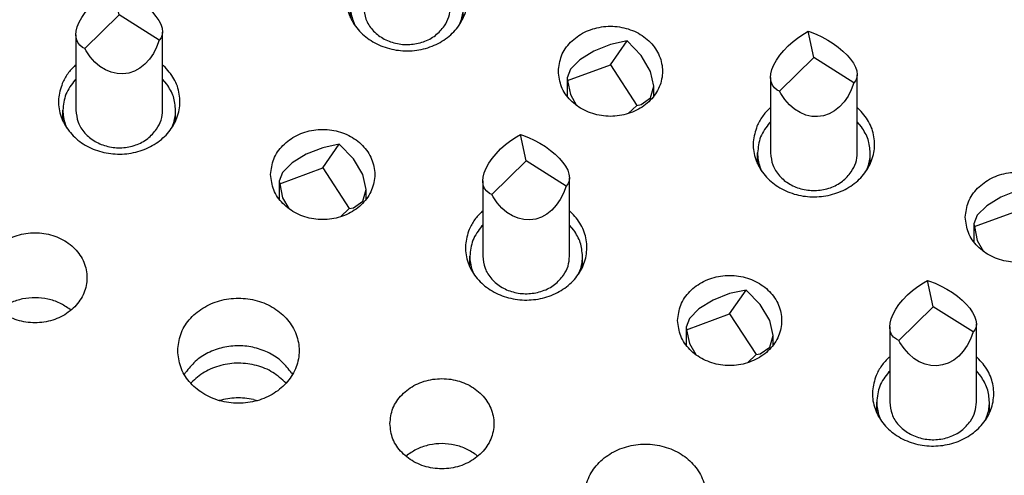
# Model space of a CAD drawing. Header units: inches. Extents: x -129 to 664, y -381 to 179.
# Tile 7 of 109: x -62 to -50, y -337 to -332. Entities that reach past the tile are written whole.
import ezdxf

# ---------------------------------------------------------------- set-up
doc = ezdxf.new("R2010")
doc.units = ezdxf.units.IN
doc.layers.add('1', color=7, linetype='Continuous')

# ---------------------------------------------------------------- blocks, each defined once
blk = doc.blocks.new('gnd_pogo_bot_1400-1715_2_9__216', base_point=(-50.777, -334.56))
at = {"color": 7, "linetype": 'Continuous'}
for p, q in [((-50.277, -333.997), (-50.085, -333.722)), ((-50.085, -333.722), (-50.277, -333.763)), ((-49.923, -333.89), (-50.085, -333.722)), ((-50.468, -333.839), (-50.63, -333.939)), ((-50.277, -333.763), (-50.468, -333.839)), ((-50.63, -333.939), (-50.739, -334.048)), ((-49.815, -334.073), (-49.923, -333.89)), ((-50.739, -334.048), (-50.777, -334.15)), ((-50.772, -334.179), (-50.277, -333.997)), ((-50.277, -333.997), (-49.972, -334.466)), ((-49.777, -334.245), (-49.815, -334.073)), ((-50.777, -334.15), (-50.777, -334.359)), ((-50.777, -334.15), (-50.772, -334.179)), ((-50.772, -334.179), (-50.739, -334.34)), ((-49.815, -334.38), (-49.777, -334.245)), ((-49.777, -334.359), (-49.777, -334.245)), ((-50.739, -334.34), (-50.669, -334.466)), ((-49.923, -334.456), (-49.815, -334.38)), ((-50.071, -334.56), (-49.972, -334.466)), ((-49.972, -334.466), (-49.923, -334.456))]:
    blk.add_line(p, q, dxfattribs=at)
blk = doc.blocks.new('gnd_pogo_bot_1400-1715_2_8__217', base_point=(-55.47, -332.877))
at = {"color": 7, "linetype": 'Continuous'}
for p, q in [((-54.97, -332.314), (-54.779, -332.039)), ((-54.779, -332.039), (-54.97, -332.079)), ((-54.616, -332.206), (-54.779, -332.039)), ((-55.161, -332.155), (-55.324, -332.256)), ((-54.97, -332.079), (-55.161, -332.155)), ((-55.324, -332.256), (-55.432, -332.365)), ((-54.508, -332.39), (-54.616, -332.206)), ((-55.432, -332.365), (-55.47, -332.466)), ((-55.466, -332.495), (-54.97, -332.314)), ((-54.97, -332.314), (-54.666, -332.782)), ((-54.47, -332.562), (-54.508, -332.39)), ((-55.47, -332.466), (-55.47, -332.675)), ((-55.47, -332.466), (-55.466, -332.495)), ((-55.466, -332.495), (-55.432, -332.656)), ((-54.508, -332.696), (-54.47, -332.562)), ((-54.47, -332.675), (-54.47, -332.562)), ((-55.432, -332.656), (-55.362, -332.782)), ((-54.616, -332.772), (-54.508, -332.696)), ((-54.764, -332.877), (-54.666, -332.782)), ((-54.666, -332.782), (-54.616, -332.772))]:
    blk.add_line(p, q, dxfattribs=at)
blk = doc.blocks.new('gnd_pogo_bot_1400-1715_2_4__221', base_point=(-54.095, -335.751))
at = {"color": 7, "linetype": 'Continuous'}
for p, q in [((-53.595, -334.953), (-53.787, -335.029)), ((-53.595, -335.188), (-53.404, -334.913)), ((-53.404, -334.913), (-53.595, -334.953)), ((-53.242, -335.08), (-53.404, -334.913)), ((-53.787, -335.029), (-53.949, -335.13)), ((-53.133, -335.264), (-53.242, -335.08)), ((-54.091, -335.369), (-53.595, -335.188)), ((-53.949, -335.13), (-54.057, -335.239)), ((-53.595, -335.188), (-53.291, -335.656)), ((-54.057, -335.239), (-54.095, -335.34)), ((-54.095, -335.34), (-54.095, -335.549)), ((-54.095, -335.34), (-54.091, -335.369)), ((-53.095, -335.436), (-53.133, -335.264)), ((-54.091, -335.369), (-54.057, -335.53)), ((-53.133, -335.57), (-53.095, -335.436)), ((-53.095, -335.549), (-53.095, -335.436)), ((-54.057, -335.53), (-53.987, -335.656)), ((-53.242, -335.646), (-53.133, -335.57)), ((-53.389, -335.751), (-53.291, -335.656)), ((-53.291, -335.656), (-53.242, -335.646))]:
    blk.add_line(p, q, dxfattribs=at)
blk = doc.blocks.new('gnd_pogo_bot_1400-1715_2_3__222', base_point=(-58.789, -334.067))
at = {"color": 7, "linetype": 'Continuous'}
for p, q in [((-58.289, -333.27), (-58.48, -333.346)), ((-58.289, -333.504), (-58.097, -333.229)), ((-58.097, -333.229), (-58.289, -333.27)), ((-57.935, -333.397), (-58.097, -333.229)), ((-58.48, -333.346), (-58.642, -333.446)), ((-57.827, -333.58), (-57.935, -333.397)), ((-58.784, -333.686), (-58.289, -333.504)), ((-58.642, -333.446), (-58.751, -333.555)), ((-58.289, -333.504), (-57.984, -333.973)), ((-58.751, -333.555), (-58.789, -333.657)), ((-57.789, -333.752), (-57.827, -333.58)), ((-58.789, -333.657), (-58.789, -333.866)), ((-58.789, -333.657), (-58.784, -333.686)), ((-58.784, -333.686), (-58.751, -333.847)), ((-57.827, -333.887), (-57.789, -333.752)), ((-57.789, -333.866), (-57.789, -333.752)), ((-58.751, -333.847), (-58.681, -333.972)), ((-58.083, -334.067), (-57.984, -333.973)), ((-57.984, -333.973), (-57.935, -333.963)), ((-57.935, -333.963), (-57.827, -333.887))]:
    blk.add_line(p, q, dxfattribs=at)
blk = doc.blocks.new('ground_pin_set_2__224', base_point=(-64.857, -337.434))
for name, p in [('gnd_pogo_bot_1400-1715_2_8__217', (-55.47, -332.877)), ('gnd_pogo_bot_1400-1715_2_3__222', (-58.789, -334.067)), ('gnd_pogo_bot_1400-1715_2_9__216', (-50.777, -334.56)), ('gnd_pogo_bot_1400-1715_2_4__221', (-54.095, -335.751))]:
    blk.add_blockref(name, p)
blk = doc.blocks.new('insulator_top2_E7018-25457__230', base_point=(-87.509, -353.663))
at = {"color": 7, "linetype": 'Continuous'}
for p, q in [((-61.143, -332.32), (-61.135, -332.314)), ((-60.135, -332.314), (-60.123, -332.325)), ((-53.131, -332.813), (-53.123, -332.807)), ((-52.123, -332.807), (-52.111, -332.818)), ((-56.449, -334.004), (-56.442, -333.997)), ((-55.442, -333.998), (-55.43, -334.008)), ((-61.203, -335.136), (-61.192, -335.145)), ((-51.756, -335.687), (-51.749, -335.681)), ((-50.749, -335.681), (-50.736, -335.692)), ((-59.884, -335.887), (-59.87, -335.863)), ((-58.648, -335.868), (-58.637, -335.887)), ((-57.329, -336.829), (-57.314, -336.816)), ((-56.51, -336.82), (-56.499, -336.829))]:
    blk.add_line(p, q, dxfattribs=at)
for points, knots in [([(-57.974, -331.338), (-57.992, -331.397), (-58.029, -331.515), (-58.003, -331.705), (-57.918, -331.876), (-57.777, -332.016), (-57.595, -332.113), (-57.39, -332.159), (-57.178, -332.151), (-56.978, -332.088), (-56.808, -331.977), (-56.682, -331.825), (-56.615, -331.646), (-56.614, -331.458), (-56.676, -331.276), (-56.761, -331.182), (-56.804, -331.134)], [0, 0, 0, 0, 0.184237, 0.367591, 0.555318, 0.750852, 0.954639, 1.164291, 1.37558, 1.583791, 1.785137, 1.978036, 2.163905, 2.34694, 2.532535, 2.724999, 2.724999, 2.724999, 2.724999]), ([(-55.57, -332.389), (-55.563, -332.45), (-55.548, -332.574), (-55.435, -332.733), (-55.273, -332.85), (-55.075, -332.911), (-54.865, -332.911), (-54.668, -332.85), (-54.504, -332.733), (-54.396, -332.574), (-54.357, -332.389), (-54.396, -332.204), (-54.504, -332.044), (-54.668, -331.928), (-54.865, -331.867), (-55.075, -331.867), (-55.273, -331.928), (-55.435, -332.044), (-55.548, -332.204), (-55.563, -332.328), (-55.57, -332.389)], [0, 0, 0, 0, 0.181365, 0.369194, 0.566516, 0.771824, 0.980202, 1.18551, 1.382833, 1.570662, 1.752027, 1.933392, 2.121221, 2.318543, 2.523851, 2.732229, 2.937537, 3.134859, 3.322688, 3.504053, 3.504053, 3.504053, 3.504053]), ([(-61.292, -332.529), (-61.311, -332.588), (-61.348, -332.706), (-61.322, -332.895), (-61.236, -333.066), (-61.095, -333.207), (-60.914, -333.304), (-60.708, -333.35), (-60.496, -333.341), (-60.297, -333.279), (-60.126, -333.167), (-60.001, -333.016), (-59.934, -332.837), (-59.932, -332.649), (-59.994, -332.467), (-60.08, -332.372), (-60.123, -332.325)], [0, 0, 0, 0, 0.184237, 0.367591, 0.555318, 0.750852, 0.954639, 1.16429, 1.375579, 1.58379, 1.785136, 1.978035, 2.163904, 2.346939, 2.532534, 2.724997, 2.724997, 2.724997, 2.724997]), ([(-61.143, -332.32), (-61.174, -332.351), (-61.235, -332.413), (-61.273, -332.49), (-61.292, -332.529)], [0, 0, 0, 0, 0.1309208, 0.2582691, 0.2582691, 0.2582691, 0.2582691]), ([(-53.28, -333.022), (-53.299, -333.081), (-53.336, -333.199), (-53.31, -333.388), (-53.224, -333.56), (-53.083, -333.7), (-52.902, -333.797), (-52.696, -333.843), (-52.484, -333.834), (-52.285, -333.772), (-52.114, -333.66), (-51.989, -333.509), (-51.922, -333.33), (-51.92, -333.142), (-51.982, -332.96), (-52.068, -332.866), (-52.111, -332.818)], [0, 0, 0, 0, 0.184237, 0.367591, 0.555318, 0.750852, 0.954639, 1.164291, 1.37558, 1.583791, 1.785137, 1.978036, 2.163905, 2.34694, 2.532535, 2.724999, 2.724999, 2.724999, 2.724999]), ([(-53.131, -332.813), (-53.162, -332.844), (-53.223, -332.906), (-53.261, -332.983), (-53.28, -333.022)], [0, 0, 0, 0, 0.1309206, 0.2582688, 0.2582688, 0.2582688, 0.2582688]), ([(-58.889, -333.579), (-58.881, -333.64), (-58.866, -333.764), (-58.753, -333.924), (-58.591, -334.04), (-58.393, -334.102), (-58.184, -334.102), (-57.986, -334.04), (-57.823, -333.924), (-57.714, -333.764), (-57.676, -333.579), (-57.714, -333.395), (-57.823, -333.235), (-57.986, -333.118), (-58.184, -333.057), (-58.393, -333.057), (-58.591, -333.118), (-58.753, -333.235), (-58.866, -333.395), (-58.881, -333.519), (-58.889, -333.579)], [0, 0, 0, 0, 0.181365, 0.369194, 0.566516, 0.771824, 0.980202, 1.18551, 1.382833, 1.570662, 1.752027, 1.933392, 2.121221, 2.318543, 2.523851, 2.732229, 2.937537, 3.134859, 3.322688, 3.504053, 3.504053, 3.504053, 3.504053]), ([(-50.877, -334.072), (-50.869, -334.133), (-50.854, -334.257), (-50.741, -334.417), (-50.579, -334.533), (-50.381, -334.595), (-50.172, -334.595), (-49.974, -334.533), (-49.811, -334.417), (-49.702, -334.257), (-49.664, -334.072), (-49.702, -333.888), (-49.811, -333.728), (-49.974, -333.612), (-50.172, -333.55), (-50.381, -333.55), (-50.579, -333.612), (-50.741, -333.728), (-50.854, -333.888), (-50.869, -334.012), (-50.877, -334.072)], [0, 0, 0, 0, 0.181365, 0.369194, 0.566516, 0.771824, 0.980202, 1.18551, 1.382833, 1.570662, 1.752027, 1.933392, 2.121221, 2.318543, 2.523851, 2.732229, 2.937537, 3.134859, 3.322688, 3.504053, 3.504053, 3.504053, 3.504053]), ([(-56.599, -334.212), (-56.618, -334.271), (-56.655, -334.39), (-56.629, -334.579), (-56.543, -334.75), (-56.402, -334.89), (-56.221, -334.987), (-56.015, -335.033), (-55.803, -335.025), (-55.603, -334.962), (-55.433, -334.851), (-55.308, -334.699), (-55.24, -334.52), (-55.239, -334.332), (-55.301, -334.15), (-55.386, -334.056), (-55.43, -334.008)], [0, 0, 0, 0, 0.184237, 0.367591, 0.555318, 0.750852, 0.954639, 1.16429, 1.375579, 1.58379, 1.785136, 1.978035, 2.163904, 2.346939, 2.532534, 2.724997, 2.724997, 2.724997, 2.724997]), ([(-56.449, -334.004), (-56.48, -334.035), (-56.542, -334.096), (-56.58, -334.174), (-56.599, -334.212)], [0, 0, 0, 0, 0.1309208, 0.258269, 0.258269, 0.258269, 0.258269]), ([(-62.207, -334.77), (-62.2, -334.831), (-62.185, -334.954), (-62.072, -335.114), (-61.91, -335.231), (-61.712, -335.292), (-61.503, -335.292), (-61.305, -335.231), (-61.142, -335.114), (-61.033, -334.954), (-60.995, -334.77), (-61.033, -334.585), (-61.142, -334.425), (-61.305, -334.309), (-61.503, -334.248), (-61.712, -334.248), (-61.91, -334.309), (-62.072, -334.425), (-62.185, -334.585), (-62.2, -334.709), (-62.207, -334.77)], [0, 0, 0, 0, 0.181365, 0.369194, 0.566516, 0.771824, 0.980202, 1.18551, 1.382833, 1.570662, 1.752027, 1.933392, 2.121221, 2.318543, 2.523851, 2.732229, 2.937537, 3.134859, 3.322688, 3.504053, 3.504053, 3.504053, 3.504053]), ([(-54.195, -335.263), (-54.188, -335.324), (-54.173, -335.448), (-54.06, -335.607), (-53.898, -335.724), (-53.7, -335.785), (-53.491, -335.785), (-53.293, -335.724), (-53.13, -335.607), (-53.021, -335.448), (-52.983, -335.263), (-53.021, -335.078), (-53.13, -334.919), (-53.293, -334.802), (-53.491, -334.741), (-53.7, -334.741), (-53.898, -334.802), (-54.06, -334.919), (-54.173, -335.078), (-54.188, -335.202), (-54.195, -335.263)], [0, 0, 0, 0, 0.181365, 0.369194, 0.566516, 0.771824, 0.980202, 1.18551, 1.382833, 1.570662, 1.752027, 1.933392, 2.121221, 2.318543, 2.523851, 2.732229, 2.937537, 3.134859, 3.322688, 3.504053, 3.504053, 3.504053, 3.504053]), ([(-61.203, -335.136), (-61.242, -335.11), (-61.32, -335.056), (-61.459, -335.012), (-61.604, -334.995), (-61.75, -335.01), (-61.889, -335.053), (-61.968, -335.106), (-62.007, -335.132)], [0, 0, 0, 0, 0.1402464, 0.2843157, 0.4305324, 0.5767944, 0.7209909, 0.8614207, 0.8614207, 0.8614207, 0.8614207]), ([(-59.961, -335.612), (-59.954, -335.675), (-59.94, -335.805), (-59.833, -335.977), (-59.675, -336.112), (-59.478, -336.198), (-59.261, -336.228), (-59.043, -336.198), (-58.846, -336.112), (-58.688, -335.977), (-58.585, -335.805), (-58.549, -335.612), (-58.585, -335.418), (-58.688, -335.246), (-58.846, -335.111), (-59.043, -335.025), (-59.261, -334.996), (-59.478, -335.025), (-59.675, -335.111), (-59.833, -335.246), (-59.94, -335.418), (-59.954, -335.548), (-59.961, -335.612)], [0, 0, 0, 0, 0.190439, 0.386512, 0.591376, 0.804667, 1.023004, 1.241341, 1.454632, 1.659496, 1.855569, 2.046008, 2.236447, 2.43252, 2.637384, 2.850675, 3.069012, 3.287349, 3.50064, 3.705504, 3.901578, 4.092016, 4.092016, 4.092016, 4.092016]), ([(-58.648, -335.868), (-58.683, -335.823), (-58.753, -335.731), (-58.902, -335.633), (-59.073, -335.57), (-59.257, -335.548), (-59.441, -335.569), (-59.613, -335.63), (-59.763, -335.727), (-59.835, -335.818), (-59.87, -335.863)], [0, 0, 0, 0, 0.169498, 0.345491, 0.526995, 0.711654, 0.896376, 1.078052, 1.254285, 1.42403, 1.42403, 1.42403, 1.42403]), ([(-51.906, -335.896), (-51.924, -335.955), (-51.961, -336.073), (-51.935, -336.262), (-51.85, -336.434), (-51.709, -336.574), (-51.527, -336.671), (-51.322, -336.717), (-51.11, -336.708), (-50.91, -336.646), (-50.74, -336.534), (-50.614, -336.383), (-50.547, -336.204), (-50.546, -336.016), (-50.608, -335.834), (-50.693, -335.74), (-50.736, -335.692)], [0, 0, 0, 0, 0.184237, 0.367591, 0.555318, 0.750852, 0.954639, 1.16429, 1.375579, 1.58379, 1.785136, 1.978035, 2.163904, 2.346939, 2.532534, 2.724997, 2.724997, 2.724997, 2.724997]), ([(-51.756, -335.687), (-51.787, -335.718), (-51.848, -335.78), (-51.887, -335.858), (-51.906, -335.896)], [0, 0, 0, 0, 0.1309208, 0.258269, 0.258269, 0.258269, 0.258269]), ([(-57.514, -336.453), (-57.507, -336.514), (-57.492, -336.638), (-57.379, -336.798), (-57.217, -336.914), (-57.019, -336.976), (-56.809, -336.976), (-56.612, -336.914), (-56.448, -336.798), (-56.34, -336.638), (-56.301, -336.453), (-56.34, -336.269), (-56.448, -336.109), (-56.612, -335.992), (-56.809, -335.931), (-57.019, -335.931), (-57.217, -335.992), (-57.379, -336.109), (-57.492, -336.269), (-57.507, -336.393), (-57.514, -336.453)], [0, 0, 0, 0, 0.181365, 0.369194, 0.566516, 0.771824, 0.980202, 1.18551, 1.382833, 1.570662, 1.752027, 1.933392, 2.121221, 2.318543, 2.523851, 2.732229, 2.937537, 3.134859, 3.322688, 3.504053, 3.504053, 3.504053, 3.504053]), ([(-56.51, -336.82), (-56.548, -336.793), (-56.627, -336.739), (-56.765, -336.695), (-56.911, -336.678), (-57.057, -336.694), (-57.195, -336.737), (-57.275, -336.79), (-57.314, -336.816)], [0, 0, 0, 0, 0.1402466, 0.2843162, 0.4305332, 0.5767955, 0.7209924, 0.8614224, 0.8614224, 0.8614224, 0.8614224]), ([(-55.267, -337.295), (-55.261, -337.359), (-55.247, -337.489), (-55.139, -337.661), (-54.982, -337.796), (-54.785, -337.882), (-54.567, -337.911), (-54.35, -337.882), (-54.153, -337.796), (-53.995, -337.661), (-53.891, -337.489), (-53.856, -337.295), (-53.891, -337.102), (-53.995, -336.929), (-54.153, -336.794), (-54.35, -336.709), (-54.567, -336.679), (-54.785, -336.709), (-54.982, -336.794), (-55.139, -336.929), (-55.247, -337.102), (-55.261, -337.231), (-55.267, -337.295)], [0, 0, 0, 0, 0.190439, 0.386512, 0.591376, 0.804667, 1.023004, 1.241341, 1.454632, 1.659496, 1.855569, 2.046008, 2.236447, 2.43252, 2.637384, 2.850675, 3.069012, 3.287349, 3.50064, 3.705504, 3.901578, 4.092016, 4.092016, 4.092016, 4.092016])]:
    blk.add_open_spline(points, degree=3, knots=knots, dxfattribs=at)
blk = doc.blocks.new('sig_pogo_1400-2142_13_41_3__232', base_point=(-51.899, -336.648))
at = {"color": 7, "linetype": 'Continuous'}
for p, q in [((-51.486, -334.918), (-51.424, -334.87)), ((-51.424, -334.87), (-51.359, -334.827)), ((-51.359, -334.827), (-51.314, -334.8)), ((-51.249, -335.105), (-51.314, -334.8)), ((-51.314, -334.8), (-51.291, -334.808)), ((-51.291, -334.808), (-51.223, -334.834)), ((-51.223, -334.834), (-51.155, -334.866)), ((-51.155, -334.866), (-51.089, -334.902)), ((-51.596, -335.023), (-51.544, -334.969)), ((-51.544, -334.969), (-51.486, -334.918)), ((-51.089, -334.902), (-51.026, -334.941)), ((-51.026, -334.941), (-50.967, -334.984)), ((-50.967, -334.984), (-50.914, -335.029)), ((-51.68, -335.134), (-51.642, -335.078)), ((-51.645, -335.493), (-51.249, -335.105)), ((-51.642, -335.078), (-51.596, -335.023)), ((-50.787, -335.395), (-51.249, -335.105)), ((-50.914, -335.029), (-50.866, -335.076)), ((-50.866, -335.076), (-50.826, -335.122)), ((-51.732, -335.243), (-51.711, -335.189)), ((-51.711, -335.189), (-51.68, -335.134)), ((-50.826, -335.122), (-50.794, -335.169)), ((-50.794, -335.169), (-50.77, -335.214)), ((-50.77, -335.214), (-50.755, -335.258)), ((-51.749, -335.335), (-51.745, -335.294)), ((-51.749, -335.335), (-51.749, -336.205)), ((-51.743, -335.385), (-51.749, -335.335)), ((-51.745, -335.294), (-51.732, -335.243)), ((-50.752, -335.335), (-50.765, -335.368)), ((-50.755, -335.258), (-50.749, -335.303)), ((-50.749, -335.303), (-50.752, -335.335)), ((-50.749, -336.205), (-50.749, -335.303)), ((-51.728, -335.423), (-51.743, -335.385)), ((-51.704, -335.455), (-51.728, -335.423)), ((-51.671, -335.48), (-51.704, -335.455)), ((-50.787, -335.395), (-50.817, -335.477)), ((-50.765, -335.368), (-50.787, -335.395)), ((-51.645, -335.493), (-51.671, -335.48)), ((-51.631, -335.518), (-51.645, -335.493)), ((-51.584, -335.588), (-51.631, -335.518)), ((-50.856, -335.551), (-50.901, -335.617)), ((-50.817, -335.477), (-50.856, -335.551)), ((-51.53, -335.649), (-51.584, -335.588)), ((-51.471, -335.7), (-51.53, -335.649)), ((-50.953, -335.673), (-51.011, -335.719)), ((-50.901, -335.617), (-50.953, -335.673)), ((-51.408, -335.74), (-51.471, -335.7)), ((-51.342, -335.768), (-51.408, -335.74)), ((-51.274, -335.783), (-51.342, -335.768)), ((-51.206, -335.786), (-51.274, -335.783)), ((-51.139, -335.776), (-51.206, -335.786)), ((-51.073, -335.754), (-51.139, -335.776)), ((-51.011, -335.719), (-51.073, -335.754)), ((-51.749, -335.846), (-51.76, -335.857)), ((-50.699, -335.904), (-50.749, -335.845)), ((-51.899, -336.33), (-51.899, -336.205)), ((-50.599, -336.329), (-50.599, -336.205)), ((-50.644, -336.409), (-50.62, -336.347)), ((-51.872, -336.366), (-51.851, -336.413))]:
    blk.add_line(p, q, dxfattribs=at)
for points, knots in [([(-51.76, -335.857), (-51.8, -335.909), (-51.879, -336.012), (-51.892, -336.141), (-51.899, -336.205)], [0, 0, 0, 0, 0.1935531, 0.3809583, 0.3809583, 0.3809583, 0.3809583]), ([(-50.599, -336.205), (-50.603, -336.151), (-50.613, -336.043), (-50.67, -335.951), (-50.699, -335.904)], [0, 0, 0, 0, 0.1585784, 0.3210088, 0.3210088, 0.3210088, 0.3210088]), ([(-51.899, -336.205), (-51.898, -336.232), (-51.895, -336.287), (-51.879, -336.339), (-51.872, -336.366)], [0, 0, 0, 0, 0.0816944, 0.1639494, 0.1639494, 0.1639494, 0.1639494]), ([(-51.749, -336.205), (-51.743, -336.252), (-51.733, -336.348), (-51.65, -336.475), (-51.53, -336.572), (-51.38, -336.63), (-51.218, -336.645), (-51.059, -336.613), (-50.916, -336.541), (-50.85, -336.462), (-50.817, -336.423)], [0, 0, 0, 0, 0.141386, 0.287254, 0.439971, 0.598978, 0.761314, 0.922843, 1.079706, 1.229734, 1.229734, 1.229734, 1.229734]), ([(-50.817, -336.423), (-50.797, -336.389), (-50.758, -336.321), (-50.752, -336.243), (-50.749, -336.205)], [0, 0, 0, 0, 0.1170727, 0.2316645, 0.2316645, 0.2316645, 0.2316645]), ([(-50.62, -336.347), (-50.614, -336.324), (-50.601, -336.277), (-50.6, -336.229), (-50.599, -336.205)], [0, 0, 0, 0, 0.0724708, 0.1445545, 0.1445545, 0.1445545, 0.1445545])]:
    blk.add_open_spline(points, degree=3, knots=knots, dxfattribs=at)
blk = doc.blocks.new('sig_pogo_1400-2142_13_41_2__233', base_point=(-56.592, -334.964))
at = {"color": 7, "linetype": 'Continuous'}
for p, q in [((-56.117, -333.186), (-56.052, -333.143)), ((-56.052, -333.143), (-56.007, -333.117)), ((-55.942, -333.421), (-56.007, -333.117)), ((-56.007, -333.117), (-55.985, -333.124)), ((-55.985, -333.124), (-55.916, -333.151)), ((-55.916, -333.151), (-55.849, -333.182)), ((-55.849, -333.182), (-55.783, -333.218)), ((-56.289, -333.339), (-56.237, -333.285)), ((-56.237, -333.285), (-56.18, -333.234)), ((-56.18, -333.234), (-56.117, -333.186)), ((-55.783, -333.218), (-55.72, -333.258)), ((-55.72, -333.258), (-55.661, -333.301)), ((-56.374, -333.45), (-56.335, -333.394)), ((-56.335, -333.394), (-56.289, -333.339)), ((-55.661, -333.301), (-55.607, -333.346)), ((-55.607, -333.346), (-55.56, -333.392)), ((-55.56, -333.392), (-55.519, -333.439)), ((-56.426, -333.559), (-56.404, -333.505)), ((-56.404, -333.505), (-56.374, -333.45)), ((-56.339, -333.81), (-55.942, -333.421)), ((-55.48, -333.712), (-55.942, -333.421)), ((-55.519, -333.439), (-55.487, -333.485)), ((-55.487, -333.485), (-55.463, -333.531)), ((-56.442, -333.652), (-56.438, -333.61)), ((-56.438, -333.61), (-56.426, -333.559)), ((-55.463, -333.531), (-55.448, -333.574)), ((-55.448, -333.574), (-55.442, -333.619)), ((-55.442, -333.619), (-55.446, -333.652)), ((-55.442, -334.521), (-55.442, -333.619)), ((-56.442, -333.652), (-56.442, -334.521)), ((-56.436, -333.701), (-56.442, -333.652)), ((-56.421, -333.739), (-56.436, -333.701)), ((-56.397, -333.771), (-56.421, -333.739)), ((-55.48, -333.712), (-55.51, -333.793)), ((-55.458, -333.684), (-55.48, -333.712)), ((-55.446, -333.652), (-55.458, -333.684)), ((-56.365, -333.797), (-56.397, -333.771)), ((-56.339, -333.81), (-56.365, -333.797)), ((-56.324, -333.835), (-56.339, -333.81)), ((-56.277, -333.905), (-56.324, -333.835)), ((-55.51, -333.793), (-55.549, -333.867)), ((-56.223, -333.966), (-56.277, -333.905)), ((-56.164, -334.016), (-56.223, -333.966)), ((-55.595, -333.933), (-55.647, -333.99)), ((-55.549, -333.867), (-55.595, -333.933)), ((-56.101, -334.056), (-56.164, -334.016)), ((-56.035, -334.084), (-56.101, -334.056)), ((-55.968, -334.099), (-56.035, -334.084)), ((-55.832, -334.093), (-55.899, -334.102)), ((-55.767, -334.07), (-55.832, -334.093)), ((-55.704, -334.036), (-55.767, -334.07)), ((-55.647, -333.99), (-55.704, -334.036)), ((-56.442, -334.163), (-56.453, -334.173)), ((-55.899, -334.102), (-55.968, -334.099)), ((-55.392, -334.221), (-55.442, -334.162)), ((-56.592, -334.646), (-56.592, -334.521)), ((-55.292, -334.645), (-55.292, -334.521)), ((-56.565, -334.682), (-56.544, -334.729)), ((-55.337, -334.725), (-55.313, -334.664))]:
    blk.add_line(p, q, dxfattribs=at)
for points, knots in [([(-56.453, -334.173), (-56.493, -334.226), (-56.572, -334.329), (-56.585, -334.458), (-56.592, -334.521)], [0, 0, 0, 0, 0.1935531, 0.3809583, 0.3809583, 0.3809583, 0.3809583]), ([(-55.292, -334.521), (-55.297, -334.468), (-55.306, -334.359), (-55.363, -334.267), (-55.392, -334.221)], [0, 0, 0, 0, 0.1585784, 0.3210088, 0.3210088, 0.3210088, 0.3210088]), ([(-56.592, -334.521), (-56.591, -334.548), (-56.589, -334.603), (-56.573, -334.656), (-56.565, -334.682)], [0, 0, 0, 0, 0.0816944, 0.1639494, 0.1639494, 0.1639494, 0.1639494]), ([(-56.442, -334.521), (-56.437, -334.569), (-56.426, -334.665), (-56.343, -334.792), (-56.223, -334.889), (-56.073, -334.947), (-55.911, -334.961), (-55.752, -334.929), (-55.609, -334.858), (-55.543, -334.778), (-55.51, -334.74)], [0, 0, 0, 0, 0.141386, 0.287254, 0.439971, 0.598978, 0.761314, 0.922843, 1.079706, 1.229734, 1.229734, 1.229734, 1.229734]), ([(-55.51, -334.74), (-55.491, -334.706), (-55.451, -334.638), (-55.445, -334.56), (-55.442, -334.521)], [0, 0, 0, 0, 0.1170727, 0.2316645, 0.2316645, 0.2316645, 0.2316645]), ([(-55.313, -334.664), (-55.307, -334.64), (-55.295, -334.594), (-55.293, -334.545), (-55.292, -334.521)], [0, 0, 0, 0, 0.0724708, 0.1445545, 0.1445545, 0.1445545, 0.1445545])]:
    blk.add_open_spline(points, degree=3, knots=knots, dxfattribs=at)
blk = doc.blocks.new('sig_pogo_1400-2142_13_41__234', base_point=(-61.285, -333.28))
at = {"color": 7, "linetype": 'Continuous'}
for p, q in [((-60.811, -331.503), (-60.745, -331.459)), ((-60.745, -331.459), (-60.701, -331.433)), ((-60.635, -331.738), (-60.701, -331.433)), ((-60.701, -331.433), (-60.678, -331.441)), ((-60.678, -331.441), (-60.61, -331.467)), ((-60.61, -331.467), (-60.542, -331.499)), ((-60.931, -331.602), (-60.873, -331.551)), ((-60.873, -331.551), (-60.811, -331.503)), ((-60.542, -331.499), (-60.476, -331.535)), ((-60.476, -331.535), (-60.413, -331.574)), ((-60.413, -331.574), (-60.354, -331.617)), ((-61.029, -331.711), (-60.983, -331.656)), ((-60.983, -331.656), (-60.931, -331.602)), ((-60.354, -331.617), (-60.3, -331.662)), ((-60.3, -331.662), (-60.253, -331.708)), ((-60.253, -331.708), (-60.213, -331.755)), ((-61.119, -331.876), (-61.097, -331.822)), ((-61.097, -331.822), (-61.067, -331.767)), ((-61.067, -331.767), (-61.029, -331.711)), ((-61.032, -332.126), (-60.635, -331.738)), ((-60.173, -332.028), (-60.635, -331.738)), ((-60.213, -331.755), (-60.18, -331.802)), ((-60.18, -331.802), (-60.156, -331.847)), ((-61.135, -331.968), (-61.132, -331.927)), ((-61.132, -331.927), (-61.119, -331.876)), ((-60.156, -331.847), (-60.141, -331.891)), ((-60.141, -331.891), (-60.135, -331.936)), ((-60.135, -331.936), (-60.139, -331.968)), ((-60.135, -332.838), (-60.135, -331.936)), ((-61.135, -331.968), (-61.135, -332.838)), ((-61.129, -332.017), (-61.135, -331.968)), ((-61.114, -332.055), (-61.129, -332.017)), ((-60.173, -332.028), (-60.204, -332.11)), ((-60.152, -332.001), (-60.173, -332.028)), ((-60.139, -331.968), (-60.152, -332.001)), ((-61.09, -332.087), (-61.114, -332.055)), ((-61.058, -332.113), (-61.09, -332.087)), ((-61.032, -332.126), (-61.058, -332.113)), ((-61.018, -332.151), (-61.032, -332.126)), ((-60.97, -332.221), (-61.018, -332.151)), ((-60.204, -332.11), (-60.242, -332.184)), ((-60.917, -332.282), (-60.97, -332.221)), ((-60.288, -332.25), (-60.34, -332.306)), ((-60.242, -332.184), (-60.288, -332.25)), ((-60.858, -332.333), (-60.917, -332.282)), ((-60.795, -332.373), (-60.858, -332.333)), ((-60.729, -332.4), (-60.795, -332.373)), ((-60.46, -332.387), (-60.525, -332.409)), ((-60.398, -332.352), (-60.46, -332.387)), ((-60.34, -332.306), (-60.398, -332.352)), ((-61.135, -332.479), (-61.146, -332.49)), ((-60.661, -332.416), (-60.729, -332.4)), ((-60.593, -332.419), (-60.661, -332.416)), ((-60.525, -332.409), (-60.593, -332.419)), ((-60.086, -332.537), (-60.135, -332.478)), ((-61.285, -332.962), (-61.285, -332.838)), ((-59.985, -332.962), (-59.985, -332.838)), ((-61.258, -332.999), (-61.238, -333.046)), ((-60.03, -333.042), (-60.007, -332.98))]:
    blk.add_line(p, q, dxfattribs=at)
for points, knots in [([(-61.146, -332.49), (-61.186, -332.542), (-61.265, -332.645), (-61.279, -332.774), (-61.285, -332.838)], [0, 0, 0, 0, 0.1935531, 0.3809583, 0.3809583, 0.3809583, 0.3809583]), ([(-59.985, -332.838), (-59.99, -332.784), (-59.999, -332.676), (-60.057, -332.584), (-60.086, -332.537)], [0, 0, 0, 0, 0.1585791, 0.3210102, 0.3210102, 0.3210102, 0.3210102]), ([(-61.285, -332.838), (-61.284, -332.865), (-61.282, -332.92), (-61.266, -332.972), (-61.258, -332.999)], [0, 0, 0, 0, 0.0816949, 0.1639504, 0.1639504, 0.1639504, 0.1639504]), ([(-61.135, -332.838), (-61.13, -332.885), (-61.119, -332.981), (-61.036, -333.108), (-60.916, -333.205), (-60.767, -333.263), (-60.604, -333.278), (-60.445, -333.246), (-60.302, -333.174), (-60.236, -333.095), (-60.204, -333.056)], [0, 0, 0, 0, 0.141386, 0.287254, 0.439971, 0.598978, 0.761314, 0.922843, 1.079706, 1.229734, 1.229734, 1.229734, 1.229734]), ([(-60.204, -333.056), (-60.184, -333.022), (-60.145, -332.954), (-60.138, -332.876), (-60.135, -332.838)], [0, 0, 0, 0, 0.1170724, 0.2316638, 0.2316638, 0.2316638, 0.2316638]), ([(-60.007, -332.98), (-60, -332.957), (-59.988, -332.91), (-59.986, -332.862), (-59.985, -332.838)], [0, 0, 0, 0, 0.0724707, 0.1445543, 0.1445543, 0.1445543, 0.1445543])]:
    blk.add_open_spline(points, degree=3, knots=knots, dxfattribs=at)
blk = doc.blocks.new('sig_pogo_1400-2142_13_38__237', base_point=(-53.273, -333.774))
at = {"color": 7, "linetype": 'Continuous'}
for p, q in [((-52.733, -331.952), (-52.689, -331.926)), ((-52.623, -332.231), (-52.689, -331.926)), ((-52.689, -331.926), (-52.666, -331.934)), ((-52.666, -331.934), (-52.598, -331.96)), ((-52.919, -332.095), (-52.861, -332.044)), ((-52.861, -332.044), (-52.799, -331.996)), ((-52.799, -331.996), (-52.733, -331.952)), ((-52.598, -331.96), (-52.53, -331.992)), ((-52.53, -331.992), (-52.464, -332.028)), ((-52.464, -332.028), (-52.401, -332.067)), ((-53.017, -332.204), (-52.971, -332.149)), ((-52.971, -332.149), (-52.919, -332.095)), ((-52.401, -332.067), (-52.342, -332.11)), ((-52.342, -332.11), (-52.288, -332.155)), ((-52.288, -332.155), (-52.241, -332.201)), ((-53.085, -332.315), (-53.055, -332.26)), ((-53.055, -332.26), (-53.017, -332.204)), ((-53.02, -332.619), (-52.623, -332.231)), ((-52.161, -332.521), (-52.623, -332.231)), ((-52.241, -332.201), (-52.201, -332.248)), ((-52.201, -332.248), (-52.168, -332.295)), ((-53.12, -332.42), (-53.107, -332.369)), ((-53.107, -332.369), (-53.085, -332.315)), ((-52.168, -332.295), (-52.144, -332.34)), ((-52.144, -332.34), (-52.129, -332.384)), ((-52.129, -332.384), (-52.123, -332.429)), ((-53.123, -332.461), (-53.12, -332.42)), ((-53.123, -332.461), (-53.123, -333.331)), ((-53.117, -332.511), (-53.123, -332.461)), ((-52.14, -332.494), (-52.161, -332.521)), ((-52.127, -332.461), (-52.14, -332.494)), ((-52.123, -332.429), (-52.127, -332.461)), ((-52.123, -333.331), (-52.123, -332.429)), ((-53.102, -332.549), (-53.117, -332.511)), ((-53.078, -332.581), (-53.102, -332.549)), ((-53.046, -332.606), (-53.078, -332.581)), ((-53.02, -332.619), (-53.046, -332.606)), ((-52.192, -332.603), (-52.23, -332.677)), ((-52.161, -332.521), (-52.192, -332.603)), ((-53.006, -332.644), (-53.02, -332.619)), ((-52.958, -332.714), (-53.006, -332.644)), ((-52.905, -332.775), (-52.958, -332.714)), ((-52.23, -332.677), (-52.276, -332.743)), ((-52.846, -332.826), (-52.905, -332.775)), ((-52.783, -332.866), (-52.846, -332.826)), ((-52.386, -332.845), (-52.448, -332.88)), ((-52.328, -332.799), (-52.386, -332.845)), ((-52.276, -332.743), (-52.328, -332.799)), ((-52.717, -332.894), (-52.783, -332.866)), ((-52.649, -332.909), (-52.717, -332.894)), ((-52.581, -332.912), (-52.649, -332.909)), ((-52.513, -332.902), (-52.581, -332.912)), ((-52.448, -332.88), (-52.513, -332.902)), ((-53.123, -332.972), (-53.134, -332.983)), ((-52.074, -333.03), (-52.123, -332.971)), ((-53.273, -333.456), (-53.273, -333.331)), ((-51.973, -333.455), (-51.973, -333.331)), ((-53.246, -333.492), (-53.226, -333.539)), ((-52.018, -333.535), (-51.995, -333.473))]:
    blk.add_line(p, q, dxfattribs=at)
for points, knots in [([(-53.134, -332.983), (-53.174, -333.035), (-53.253, -333.138), (-53.267, -333.267), (-53.273, -333.331)], [0, 0, 0, 0, 0.1935528, 0.3809578, 0.3809578, 0.3809578, 0.3809578]), ([(-51.973, -333.331), (-51.978, -333.277), (-51.987, -333.169), (-52.045, -333.077), (-52.074, -333.03)], [0, 0, 0, 0, 0.1585786, 0.3210091, 0.3210091, 0.3210091, 0.3210091]), ([(-53.273, -333.331), (-53.272, -333.358), (-53.27, -333.413), (-53.254, -333.465), (-53.246, -333.492)], [0, 0, 0, 0, 0.0816949, 0.1639504, 0.1639504, 0.1639504, 0.1639504]), ([(-53.123, -333.331), (-53.118, -333.378), (-53.107, -333.474), (-53.024, -333.601), (-52.904, -333.698), (-52.755, -333.756), (-52.592, -333.771), (-52.433, -333.739), (-52.29, -333.667), (-52.224, -333.588), (-52.192, -333.549)], [0, 0, 0, 0, 0.141386, 0.287254, 0.439971, 0.598978, 0.761314, 0.922842, 1.079706, 1.229734, 1.229734, 1.229734, 1.229734]), ([(-52.192, -333.549), (-52.172, -333.515), (-52.133, -333.447), (-52.126, -333.369), (-52.123, -333.331)], [0, 0, 0, 0, 0.1170723, 0.2316636, 0.2316636, 0.2316636, 0.2316636]), ([(-51.995, -333.473), (-51.988, -333.45), (-51.976, -333.403), (-51.974, -333.355), (-51.973, -333.331)], [0, 0, 0, 0, 0.0724707, 0.1445544, 0.1445544, 0.1445544, 0.1445544])]:
    blk.add_open_spline(points, degree=3, knots=knots, dxfattribs=at)
blk = doc.blocks.new('sig_pogo_1400-2142_13_37__238', base_point=(-57.967, -332.09))
at = {"color": 7, "linetype": 'Continuous'}
for p, q in [((-57.554, -330.36), (-57.492, -330.312)), ((-57.492, -330.312), (-57.427, -330.269)), ((-57.427, -330.269), (-57.382, -330.243)), ((-57.317, -330.547), (-57.382, -330.243)), ((-57.382, -330.243), (-57.359, -330.25)), ((-57.359, -330.25), (-57.291, -330.277)), ((-57.291, -330.277), (-57.223, -330.308)), ((-57.223, -330.308), (-57.157, -330.344)), ((-57.157, -330.344), (-57.094, -330.384)), ((-57.664, -330.465), (-57.612, -330.411)), ((-57.612, -330.411), (-57.554, -330.36)), ((-57.094, -330.384), (-57.035, -330.427)), ((-57.035, -330.427), (-56.982, -330.472)), ((-57.748, -330.576), (-57.71, -330.52)), ((-57.713, -330.936), (-57.317, -330.547)), ((-57.71, -330.52), (-57.664, -330.465)), ((-56.855, -330.838), (-57.317, -330.547)), ((-56.982, -330.472), (-56.934, -330.518)), ((-56.934, -330.518), (-56.894, -330.565)), ((-56.894, -330.565), (-56.862, -330.611)), ((-57.813, -330.736), (-57.8, -330.685)), ((-57.8, -330.685), (-57.779, -330.631)), ((-57.779, -330.631), (-57.748, -330.576)), ((-56.862, -330.611), (-56.838, -330.657)), ((-56.838, -330.657), (-56.823, -330.7)), ((-57.817, -330.778), (-57.813, -330.736)), ((-57.817, -330.778), (-57.817, -331.647)), ((-57.811, -330.827), (-57.817, -330.778)), ((-56.82, -330.778), (-56.833, -330.81)), ((-56.823, -330.7), (-56.817, -330.745)), ((-56.817, -330.745), (-56.82, -330.778)), ((-56.817, -331.647), (-56.817, -330.745)), ((-57.796, -330.865), (-57.811, -330.827)), ((-57.772, -330.897), (-57.796, -330.865)), ((-57.739, -330.923), (-57.772, -330.897)), ((-56.855, -330.838), (-56.885, -330.919)), ((-56.833, -330.81), (-56.855, -330.838)), ((-57.713, -330.936), (-57.739, -330.923)), ((-57.699, -330.961), (-57.713, -330.936)), ((-57.652, -331.031), (-57.699, -330.961)), ((-56.923, -330.993), (-56.969, -331.059)), ((-56.885, -330.919), (-56.923, -330.993)), ((-57.598, -331.092), (-57.652, -331.031)), ((-57.539, -331.142), (-57.598, -331.092)), ((-57.021, -331.116), (-57.079, -331.162)), ((-56.969, -331.059), (-57.021, -331.116)), ((-57.476, -331.182), (-57.539, -331.142)), ((-57.41, -331.21), (-57.476, -331.182)), ((-57.342, -331.225), (-57.41, -331.21)), ((-57.274, -331.228), (-57.342, -331.225)), ((-57.207, -331.218), (-57.274, -331.228)), ((-57.141, -331.196), (-57.207, -331.218)), ((-57.079, -331.162), (-57.141, -331.196)), ((-57.817, -331.289), (-57.828, -331.299)), ((-56.767, -331.346), (-56.817, -331.288)), ((-57.967, -331.772), (-57.967, -331.647)), ((-56.667, -331.771), (-56.667, -331.647)), ((-57.939, -331.808), (-57.919, -331.855)), ((-56.712, -331.851), (-56.688, -331.79))]:
    blk.add_line(p, q, dxfattribs=at)
for points, knots in [([(-57.828, -331.299), (-57.868, -331.352), (-57.947, -331.455), (-57.96, -331.584), (-57.967, -331.647)], [0, 0, 0, 0, 0.1935528, 0.3809578, 0.3809578, 0.3809578, 0.3809578]), ([(-56.667, -331.647), (-56.671, -331.594), (-56.681, -331.485), (-56.738, -331.393), (-56.767, -331.346)], [0, 0, 0, 0, 0.1585786, 0.3210091, 0.3210091, 0.3210091, 0.3210091]), ([(-57.967, -331.647), (-57.965, -331.674), (-57.963, -331.729), (-57.947, -331.782), (-57.939, -331.808)], [0, 0, 0, 0, 0.0816949, 0.1639504, 0.1639504, 0.1639504, 0.1639504]), ([(-57.817, -331.647), (-57.811, -331.695), (-57.801, -331.791), (-57.718, -331.918), (-57.598, -332.015), (-57.448, -332.073), (-57.285, -332.087), (-57.127, -332.055), (-56.984, -331.984), (-56.917, -331.904), (-56.885, -331.866)], [0, 0, 0, 0, 0.141386, 0.287254, 0.439971, 0.598978, 0.761314, 0.922842, 1.079706, 1.229734, 1.229734, 1.229734, 1.229734]), ([(-56.885, -331.866), (-56.865, -331.832), (-56.826, -331.764), (-56.82, -331.686), (-56.817, -331.647)], [0, 0, 0, 0, 0.1170723, 0.2316636, 0.2316636, 0.2316636, 0.2316636]), ([(-56.688, -331.79), (-56.682, -331.766), (-56.669, -331.72), (-56.668, -331.671), (-56.667, -331.647)], [0, 0, 0, 0, 0.0724707, 0.1445544, 0.1445544, 0.1445544, 0.1445544])]:
    blk.add_open_spline(points, degree=3, knots=knots, dxfattribs=at)
blk = doc.blocks.new('signal_pin_set__282', base_point=(-78.632, -366.805))
for name, p in [('sig_pogo_1400-2142_13_37__238', (-57.967, -332.09)), ('sig_pogo_1400-2142_13_41__234', (-61.285, -333.28)), ('sig_pogo_1400-2142_13_38__237', (-53.273, -333.774)), ('sig_pogo_1400-2142_13_41_2__233', (-56.592, -334.964)), ('sig_pogo_1400-2142_13_41_3__232', (-51.899, -336.648))]:
    blk.add_blockref(name, p)
blk = doc.blocks.new('insulator_top1_E7018-25456__294', base_point=(-87.509, -354.063))
at = {"color": 7, "linetype": 'Continuous'}
for p, q in [((-61.203, -335.136), (-61.192, -335.145)), ((-59.81, -335.986), (-59.806, -335.981)), ((-59.088, -336.174), (-59.04, -336.187)), ((-57.329, -336.829), (-57.314, -336.816)), ((-56.51, -336.82), (-56.499, -336.829))]:
    blk.add_line(p, q, dxfattribs=at)
for points, knots in [([(-61.203, -335.136), (-61.242, -335.11), (-61.32, -335.056), (-61.459, -335.012), (-61.604, -334.995), (-61.75, -335.01), (-61.889, -335.053), (-61.968, -335.106), (-62.007, -335.132)], [0, 0, 0, 0, 0.1402464, 0.2843157, 0.4305324, 0.5767944, 0.7209909, 0.8614207, 0.8614207, 0.8614207, 0.8614207]), ([(-58.711, -335.986), (-58.76, -335.942), (-58.859, -335.851), (-59.051, -335.775), (-59.257, -335.746), (-59.464, -335.773), (-59.657, -335.848), (-59.757, -335.937), (-59.806, -335.981)], [0, 0, 0, 0, 0.196081, 0.399664, 0.607703, 0.81582, 1.019616, 1.215979, 1.215979, 1.215979, 1.215979]), ([(-59.088, -336.174), (-59.154, -336.164), (-59.286, -336.144), (-59.417, -336.172), (-59.482, -336.186)], [0, 0, 0, 0, 0.1989558, 0.3974097, 0.3974097, 0.3974097, 0.3974097]), ([(-56.51, -336.82), (-56.548, -336.793), (-56.627, -336.739), (-56.765, -336.695), (-56.911, -336.678), (-57.057, -336.694), (-57.195, -336.737), (-57.275, -336.79), (-57.314, -336.816)], [0, 0, 0, 0, 0.1402466, 0.2843162, 0.4305332, 0.5767955, 0.7209924, 0.8614224, 0.8614224, 0.8614224, 0.8614224])]:
    blk.add_open_spline(points, degree=3, knots=knots, dxfattribs=at)
blk = doc.blocks.new('segment_160pin_assy_E7018-62555_1__298', base_point=(-87.509, -370.048))
for name, p in [('insulator_top2_E7018-25457__230', (-87.509, -353.663)), ('insulator_top1_E7018-25456__294', (-87.509, -354.063)), ('signal_pin_set__282', (-78.632, -366.805)), ('ground_pin_set_2__224', (-64.857, -337.434))]:
    blk.add_blockref(name, p)
blk = doc.blocks.new('hcdps_segment__299', base_point=(-87.509, -370.048))
blk.add_blockref('segment_160pin_assy_E7018-62555_1__298', (-87.509, -370.048))
blk = doc.blocks.new('gen1__300', base_point=(-27.051, -340.34))
blk.add_blockref('hcdps_segment__299', (-87.509, -370.048))
blk = doc.blocks.new('1__302', base_point=(-265.051, -517.34))
blk.add_blockref('gen1__300', (-27.051, -340.34))
blk = doc.blocks.new('hcdps_segment__303', base_point=(-265.051, -519.34))
at = {"layer": '1'}
blk.add_blockref('1__302', (-265.051, -517.34), dxfattribs=at)

msp = doc.modelspace()

# ---------------------------------------------------------------- block references
msp.add_blockref('hcdps_segment__303', (-265.051, -519.34))

doc.saveas('drawing.dxf')
